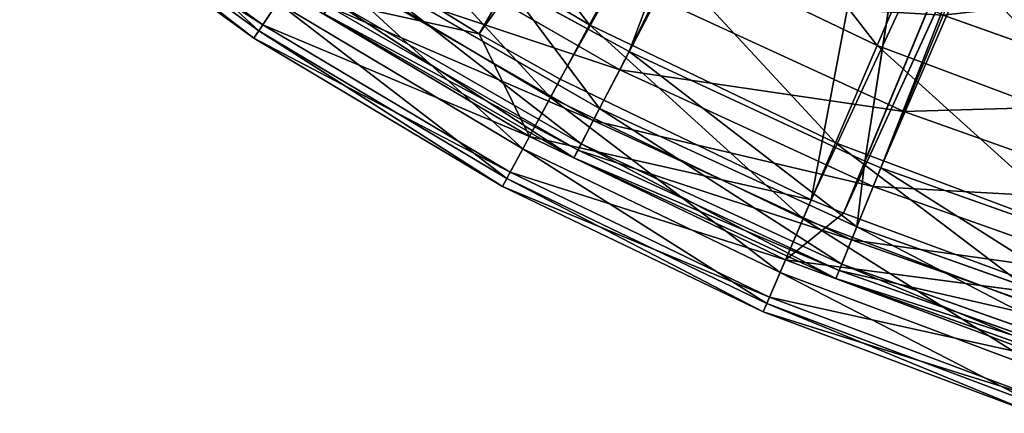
# Model space of a CAD drawing. Extents: x 1 to 221, y -110 to 110.
# Tile 2 of 256: x 43 to 76, y -105 to -91. Entities that reach past the tile are written whole.
import ezdxf

# ---------------------------------------------------------------- set-up
doc = ezdxf.new("R2010")
doc.units = 0
doc.header["$LTSCALE"] = 25.4
doc.layers.get('0').update_dxf_attribs({"color": 13, "linetype": 'CONTINUOUS'})

# ---------------------------------------------------------------- blocks, each defined once
blk = doc.blocks.new('PEAR-S-8673_STL')
at = {"color": 7}
for p, q in [((73.58, -64.989, 245.114), (63.298, -92.256, 143.296)), ((73.58, -64.989, 245.114), (63.298, -92.256, 143.296)), ((75.951, -66.302, 245.114), (63.298, -92.256, 143.296)), ((75.951, -66.302, 245.114), (63.298, -92.256, 143.296)), ((75.951, -66.302, 245.114), (71.338, -95.997, 143.296)), ((75.951, -66.302, 245.114), (71.338, -95.997, 143.296)), ((58.187, -91.652, 143.841), (72.618, -66.656, 245.66)), ((58.187, -91.652, 143.841), (72.618, -66.656, 245.66)), ((58.187, -91.652, 143.841), (75.049, -68.002, 245.66)), ((58.187, -91.652, 143.841), (75.049, -68.002, 245.66)), ((60.952, -93.193, 143.841), (75.049, -68.002, 245.66)), ((60.952, -93.193, 143.841), (75.049, -68.002, 245.66)), ((69.508, -97.314, 143.841), (75.049, -68.002, 245.66)), ((69.508, -97.314, 143.841), (75.049, -68.002, 245.66)), ((82.384, -69.331, 245.114), (71.338, -95.997, 143.296)), ((82.384, -69.331, 245.114), (71.338, -95.997, 143.296)), ((82.384, -69.331, 245.114), (71.885, -96.221, 143.296)), ((82.384, -69.331, 245.114), (71.885, -96.221, 143.296)), ((83.325, -69.713, 245.114), (71.885, -96.221, 143.296)), ((83.325, -69.713, 245.114), (71.885, -96.221, 143.296)), ((69.508, -97.314, 143.841), (81.647, -71.109, 245.66)), ((69.508, -97.314, 143.841), (81.647, -71.109, 245.66)), ((70.602, -97.774, 143.841), (81.647, -71.109, 245.66)), ((70.602, -97.774, 143.841), (81.647, -71.109, 245.66)), ((70.602, -97.774, 143.841), (82.613, -71.501, 245.66)), ((70.602, -97.774, 143.841), (82.613, -71.501, 245.66)), ((42.862, -85.569, 124.858), (50.808, -91.341, 124.858)), ((42.862, -85.569, 124.858), (50.808, -91.341, 124.858)), ((42.713, -85.756, 105.535), (50.676, -91.541, 105.535)), ((42.713, -85.756, 105.535), (50.676, -91.541, 105.535)), ((42.523, -85.995, 115.202), (50.508, -91.796, 115.202)), ((42.523, -85.995, 115.202), (50.508, -91.796, 115.202)), ((53.961, -86.565, 77.215), (61.95, -91.338, 77.215)), ((53.961, -86.565, 77.215), (61.95, -91.338, 77.215)), ((62.978, -92.875, 86.965), (54.731, -88.114, 86.965)), ((62.978, -92.875, 86.965), (54.731, -88.114, 86.965)), ((63.665, -88.152, 68.246), (61.95, -91.338, 77.215)), ((63.665, -88.152, 68.246), (61.95, -91.338, 77.215)), ((63.665, -88.152, 68.246), (71.758, -92.049, 68.246)), ((63.665, -88.152, 68.246), (71.758, -92.049, 68.246)), ((71.758, -92.049, 68.246), (73.484, -88.011, 59.629)), ((71.758, -92.049, 68.246), (73.484, -88.011, 59.629)), ((58.187, -91.652, 143.841), (52.8, -88.323, 143.841)), ((58.187, -91.652, 143.841), (52.8, -88.323, 143.841)), ((52.409, -88.915, 86.468), (60.616, -93.818, 86.468)), ((52.409, -88.915, 86.468), (60.616, -93.818, 86.468)), ((62.293, -94.197, 134.055), (53.929, -89.368, 134.055)), ((62.293, -94.197, 134.055), (53.929, -89.368, 134.055)), ((62.077, -94.612, 96.258), (53.677, -89.762, 96.258)), ((62.077, -94.612, 96.258), (53.677, -89.762, 96.258)), ((50.808, -91.341, 124.858), (51.574, -90.181, 134.429)), ((50.808, -91.341, 124.858), (51.574, -90.181, 134.429)), ((51.574, -90.181, 134.429), (58.187, -91.652, 143.841)), ((51.574, -90.181, 134.429), (58.187, -91.652, 143.841)), ((51.574, -90.181, 134.429), (59.897, -95.154, 134.429)), ((51.574, -90.181, 134.429), (59.897, -95.154, 134.429)), ((63.298, -92.256, 143.296), (59.149, -89.985, 143.296)), ((59.149, -89.985, 143.296), (62.293, -94.197, 134.055)), ((59.149, -89.985, 143.296), (62.293, -94.197, 134.055)), ((63.298, -92.256, 143.296), (59.149, -89.985, 143.296)), ((51.311, -90.578, 95.932), (50.676, -91.541, 105.535)), ((51.311, -90.578, 95.932), (50.676, -91.541, 105.535)), ((51.311, -90.578, 95.932), (59.671, -95.573, 95.932)), ((51.311, -90.578, 95.932), (59.671, -95.573, 95.932)), ((61.664, -95.409, 124.658), (53.193, -90.519, 124.658)), ((61.664, -95.409, 124.658), (53.193, -90.519, 124.658)), ((64.25, -90.42, 77.881), (62.978, -92.875, 86.965)), ((64.25, -90.42, 77.881), (62.978, -92.875, 86.965)), ((72.666, -94.306, 77.881), (64.25, -90.42, 77.881)), ((72.666, -94.306, 77.881), (64.25, -90.42, 77.881)), ((61.556, -95.618, 105.686), (53.067, -90.716, 105.686)), ((61.556, -95.618, 105.686), (53.067, -90.716, 105.686)), ((61.418, -95.884, 115.177), (52.905, -90.969, 115.177)), ((61.418, -95.884, 115.177), (52.905, -90.969, 115.177)), ((74.007, -91.016, 69.075), (72.666, -94.306, 77.881)), ((74.007, -91.016, 69.075), (72.666, -94.306, 77.881)), ((82.437, -94.012, 69.075), (74.007, -91.016, 69.075)), ((82.437, -94.012, 69.075), (74.007, -91.016, 69.075)), ((50.508, -91.796, 115.202), (50.808, -91.341, 124.858)), ((50.508, -91.796, 115.202), (50.808, -91.341, 124.858)), ((50.676, -91.541, 105.535), (50.508, -91.796, 115.202)), ((50.676, -91.541, 105.535), (50.508, -91.796, 115.202)), ((50.676, -91.541, 105.535), (59.125, -96.589, 105.535)), ((50.676, -91.541, 105.535), (59.125, -96.589, 105.535)), ((50.808, -91.341, 124.858), (59.238, -96.378, 124.858)), ((50.808, -91.341, 124.858), (59.238, -96.378, 124.858)), ((61.95, -91.338, 77.215), (60.616, -93.818, 86.468)), ((61.95, -91.338, 77.215), (60.616, -93.818, 86.468)), ((61.95, -91.338, 77.215), (70.336, -95.376, 77.215)), ((61.95, -91.338, 77.215), (70.336, -95.376, 77.215)), ((50.508, -91.796, 115.202), (58.98, -96.858, 115.202)), ((50.508, -91.796, 115.202), (58.98, -96.858, 115.202)), ((60.952, -93.193, 143.841), (58.187, -91.652, 143.841)), ((58.187, -91.652, 143.841), (59.897, -95.154, 134.429)), ((58.187, -91.652, 143.841), (59.897, -95.154, 134.429)), ((60.952, -93.193, 143.841), (58.187, -91.652, 143.841)), ((63.298, -92.256, 143.296), (62.293, -94.197, 134.055)), ((63.298, -92.256, 143.296), (62.293, -94.197, 134.055)), ((71.338, -95.997, 143.296), (63.298, -92.256, 143.296)), ((63.298, -92.256, 143.296), (71.061, -98.245, 134.055)), ((71.338, -95.997, 143.296), (63.298, -92.256, 143.296)), ((63.298, -92.256, 143.296), (71.061, -98.245, 134.055)), ((70.336, -95.376, 77.215), (71.758, -92.049, 68.246)), ((70.336, -95.376, 77.215), (71.758, -92.049, 68.246)), ((71.758, -92.049, 68.246), (80.167, -95.206, 68.246)), ((71.758, -92.049, 68.246), (80.167, -95.206, 68.246)), ((62.978, -92.875, 86.965), (62.077, -94.612, 96.258)), ((62.978, -92.875, 86.965), (62.077, -94.612, 96.258)), ((71.623, -96.866, 86.965), (62.978, -92.875, 86.965)), ((71.623, -96.866, 86.965), (62.978, -92.875, 86.965)), ((59.897, -95.154, 134.429), (60.952, -93.193, 143.841)), ((59.897, -95.154, 134.429), (60.952, -93.193, 143.841)), ((69.508, -97.314, 143.841), (60.952, -93.193, 143.841)), ((69.508, -97.314, 143.841), (60.952, -93.193, 143.841)), ((60.616, -93.818, 86.468), (59.671, -95.573, 95.932)), ((60.616, -93.818, 86.468), (59.671, -95.573, 95.932)), ((60.616, -93.818, 86.468), (69.229, -97.966, 86.468)), ((60.616, -93.818, 86.468), (69.229, -97.966, 86.468)), ((61.664, -95.409, 124.658), (62.293, -94.197, 134.055)), ((61.664, -95.409, 124.658), (62.293, -94.197, 134.055)), ((71.061, -98.245, 134.055), (62.293, -94.197, 134.055)), ((71.061, -98.245, 134.055), (62.293, -94.197, 134.055)), ((72.666, -94.306, 77.881), (71.623, -96.866, 86.965)), ((72.666, -94.306, 77.881), (71.623, -96.866, 86.965)), ((81.401, -97.41, 77.881), (72.666, -94.306, 77.881)), ((81.401, -97.41, 77.881), (72.666, -94.306, 77.881)), ((62.077, -94.612, 96.258), (61.556, -95.618, 105.686)), ((62.077, -94.612, 96.258), (61.556, -95.618, 105.686)), ((70.884, -98.678, 96.258), (62.077, -94.612, 96.258)), ((70.884, -98.678, 96.258), (62.077, -94.612, 96.258)), ((59.238, -96.378, 124.858), (59.897, -95.154, 134.429)), ((59.238, -96.378, 124.858), (59.897, -95.154, 134.429)), ((59.897, -95.154, 134.429), (68.633, -99.361, 134.429)), ((59.897, -95.154, 134.429), (68.633, -99.361, 134.429)), ((59.671, -95.573, 95.932), (59.125, -96.589, 105.535)), ((59.671, -95.573, 95.932), (59.125, -96.589, 105.535)), ((59.671, -95.573, 95.932), (68.446, -99.798, 95.932)), ((59.671, -95.573, 95.932), (68.446, -99.798, 95.932)), ((61.418, -95.884, 115.177), (61.664, -95.409, 124.658)), ((61.418, -95.884, 115.177), (61.664, -95.409, 124.658)), ((61.556, -95.618, 105.686), (61.418, -95.884, 115.177)), ((61.556, -95.618, 105.686), (61.418, -95.884, 115.177)), ((70.457, -99.727, 105.686), (61.556, -95.618, 105.686)), ((70.457, -99.727, 105.686), (61.556, -95.618, 105.686)), ((70.545, -99.51, 124.658), (61.664, -95.409, 124.658)), ((70.545, -99.51, 124.658), (61.664, -95.409, 124.658)), ((69.229, -97.966, 86.468), (70.336, -95.376, 77.215)), ((69.229, -97.966, 86.468), (70.336, -95.376, 77.215)), ((70.336, -95.376, 77.215), (79.049, -98.647, 77.215)), ((70.336, -95.376, 77.215), (79.049, -98.647, 77.215)), ((70.343, -100.005, 115.177), (61.418, -95.884, 115.177)), ((70.343, -100.005, 115.177), (61.418, -95.884, 115.177)), ((71.338, -95.997, 143.296), (71.061, -98.245, 134.055)), ((71.338, -95.997, 143.296), (71.061, -98.245, 134.055)), ((71.885, -96.221, 143.296), (71.338, -95.997, 143.296)), ((71.885, -96.221, 143.296), (71.338, -95.997, 143.296)), ((71.885, -96.221, 143.296), (71.061, -98.245, 134.055)), ((71.885, -96.221, 143.296), (71.061, -98.245, 134.055)), ((80.798, -99.389, 143.296), (71.885, -96.221, 143.296)), ((80.798, -99.389, 143.296), (71.885, -96.221, 143.296)), ((58.98, -96.858, 115.202), (59.238, -96.378, 124.858)), ((58.98, -96.858, 115.202), (59.238, -96.378, 124.858)), ((59.125, -96.589, 105.535), (58.98, -96.858, 115.202)), ((59.125, -96.589, 105.535), (58.98, -96.858, 115.202)), ((59.125, -96.589, 105.535), (67.992, -100.859, 105.535)), ((59.125, -96.589, 105.535), (67.992, -100.859, 105.535)), ((59.238, -96.378, 124.858), (68.086, -100.64, 124.858)), ((59.238, -96.378, 124.858), (68.086, -100.64, 124.858)), ((58.98, -96.858, 115.202), (67.872, -101.14, 115.202)), ((58.98, -96.858, 115.202), (67.872, -101.14, 115.202)), ((71.623, -96.866, 86.965), (70.884, -98.678, 96.258)), ((71.623, -96.866, 86.965), (70.884, -98.678, 96.258)), ((80.595, -100.055, 86.965), (71.623, -96.866, 86.965)), ((80.595, -100.055, 86.965), (71.623, -96.866, 86.965)), ((68.633, -99.361, 134.429), (69.508, -97.314, 143.841)), ((68.633, -99.361, 134.429), (69.508, -97.314, 143.841)), ((70.602, -97.774, 143.841), (69.508, -97.314, 143.841)), ((70.602, -97.774, 143.841), (69.508, -97.314, 143.841)), ((68.446, -99.798, 95.932), (69.229, -97.966, 86.468)), ((68.446, -99.798, 95.932), (69.229, -97.966, 86.468)), ((70.602, -97.774, 143.841), (68.633, -99.361, 134.429)), ((70.602, -97.774, 143.841), (68.633, -99.361, 134.429)), ((69.229, -97.966, 86.468), (78.179, -101.325, 86.468)), ((69.229, -97.966, 86.468), (78.179, -101.325, 86.468)), ((78.398, -100.65, 143.841), (70.602, -97.774, 143.841)), ((78.398, -100.65, 143.841), (70.602, -97.774, 143.841)), ((70.545, -99.51, 124.658), (71.061, -98.245, 134.055)), ((70.545, -99.51, 124.658), (71.061, -98.245, 134.055)), ((80.16, -101.479, 134.055), (71.061, -98.245, 134.055)), ((80.16, -101.479, 134.055), (71.061, -98.245, 134.055)), ((70.884, -98.678, 96.258), (70.457, -99.727, 105.686)), ((70.884, -98.678, 96.258), (70.457, -99.727, 105.686)), ((80.024, -101.926, 96.258), (70.884, -98.678, 96.258)), ((80.024, -101.926, 96.258), (70.884, -98.678, 96.258)), ((68.633, -99.361, 134.429), (68.086, -100.64, 124.858)), ((68.633, -99.361, 134.429), (68.086, -100.64, 124.858)), ((77.71, -102.768, 134.429), (68.633, -99.361, 134.429)), ((78.398, -100.65, 143.841), (68.633, -99.361, 134.429)), ((77.71, -102.768, 134.429), (68.633, -99.361, 134.429)), ((78.398, -100.65, 143.841), (68.633, -99.361, 134.429)), ((70.343, -100.005, 115.177), (70.545, -99.51, 124.658)), ((70.343, -100.005, 115.177), (70.545, -99.51, 124.658)), ((79.762, -102.785, 124.658), (70.545, -99.51, 124.658)), ((79.762, -102.785, 124.658), (70.545, -99.51, 124.658)), ((67.992, -100.859, 105.535), (68.446, -99.798, 95.932)), ((67.992, -100.859, 105.535), (68.446, -99.798, 95.932)), ((68.446, -99.798, 95.932), (77.563, -103.22, 95.932)), ((68.446, -99.798, 95.932), (77.563, -103.22, 95.932)), ((70.457, -99.727, 105.686), (70.343, -100.005, 115.177)), ((70.457, -99.727, 105.686), (70.343, -100.005, 115.177)), ((79.606, -103.297, 115.177), (70.343, -100.005, 115.177)), ((79.606, -103.297, 115.177), (70.343, -100.005, 115.177)), ((79.694, -103.01, 105.686), (70.457, -99.727, 105.686)), ((79.694, -103.01, 105.686), (70.457, -99.727, 105.686)), ((68.086, -100.64, 124.858), (67.872, -101.14, 115.202)), ((68.086, -100.64, 124.858), (67.872, -101.14, 115.202)), ((68.086, -100.64, 124.858), (77.281, -104.09, 124.858)), ((68.086, -100.64, 124.858), (77.281, -104.09, 124.858)), ((67.872, -101.14, 115.202), (67.992, -100.859, 105.535)), ((67.872, -101.14, 115.202), (67.992, -100.859, 105.535)), ((67.992, -100.859, 105.535), (77.207, -104.318, 105.535)), ((67.992, -100.859, 105.535), (77.207, -104.318, 105.535)), ((67.872, -101.14, 115.202), (77.112, -104.608, 115.202)), ((67.872, -101.14, 115.202), (77.112, -104.608, 115.202))]:
    blk.add_line(p, q, dxfattribs=at)
mesh = blk.add_polyface(dxfattribs=at)
corners = [(73.58, -64.989, 245.114), (63.298, -92.256, 143.296), (59.149, -89.985, 143.296)]
mesh.append_faces([[corners[k] for k in face] for face in [(0, 1, 2)]], dxfattribs={"color": 7})
mesh = blk.add_polyface(dxfattribs=at)
corners = [(75.951, -66.302, 245.114), (63.298, -92.256, 143.296), (73.58, -64.989, 245.114)]
mesh.append_faces([[corners[k] for k in face] for face in [(0, 1, 2)]], dxfattribs={"color": 7})
mesh = blk.add_polyface(dxfattribs=at)
corners = [(75.951, -66.302, 245.114), (71.338, -95.997, 143.296), (63.298, -92.256, 143.296)]
mesh.append_faces([[corners[k] for k in face] for face in [(0, 1, 2)]], dxfattribs={"color": 7})
mesh = blk.add_polyface(dxfattribs=at)
corners = [(82.384, -69.331, 245.114), (71.338, -95.997, 143.296), (75.951, -66.302, 245.114)]
mesh.append_faces([[corners[k] for k in face] for face in [(0, 1, 2)]], dxfattribs={"color": 7})
mesh = blk.add_polyface(dxfattribs=at)
corners = [(72.618, -66.656, 245.66), (52.8, -88.323, 143.841), (58.187, -91.652, 143.841)]
mesh.append_faces([[corners[k] for k in face] for face in [(0, 1, 2)]], dxfattribs={"color": 7})
mesh = blk.add_polyface(dxfattribs=at)
corners = [(72.618, -66.656, 245.66), (58.187, -91.652, 143.841), (75.049, -68.002, 245.66)]
mesh.append_faces([[corners[k] for k in face] for face in [(0, 1, 2)]], dxfattribs={"color": 7})
mesh = blk.add_polyface(dxfattribs=at)
corners = [(75.049, -68.002, 245.66), (58.187, -91.652, 143.841), (60.952, -93.193, 143.841)]
mesh.append_faces([[corners[k] for k in face] for face in [(0, 1, 2)]], dxfattribs={"color": 7})
mesh = blk.add_polyface(dxfattribs=at)
corners = [(75.049, -68.002, 245.66), (60.952, -93.193, 143.841), (69.508, -97.314, 143.841)]
mesh.append_faces([[corners[k] for k in face] for face in [(0, 1, 2)]], dxfattribs={"color": 7})
mesh = blk.add_polyface(dxfattribs=at)
corners = [(75.049, -68.002, 245.66), (69.508, -97.314, 143.841), (81.647, -71.109, 245.66)]
mesh.append_faces([[corners[k] for k in face] for face in [(0, 1, 2)]], dxfattribs={"color": 7})
mesh = blk.add_polyface(dxfattribs=at)
corners = [(82.384, -69.331, 245.114), (71.885, -96.221, 143.296), (71.338, -95.997, 143.296)]
mesh.append_faces([[corners[k] for k in face] for face in [(0, 1, 2)]], dxfattribs={"color": 7})
mesh = blk.add_polyface(dxfattribs=at)
corners = [(83.325, -69.713, 245.114), (71.885, -96.221, 143.296), (82.384, -69.331, 245.114)]
mesh.append_faces([[corners[k] for k in face] for face in [(0, 1, 2)]], dxfattribs={"color": 7})
mesh = blk.add_polyface(dxfattribs=at)
corners = [(83.325, -69.713, 245.114), (80.798, -99.389, 143.296), (71.885, -96.221, 143.296)]
mesh.append_faces([[corners[k] for k in face] for face in [(0, 1, 2)]], dxfattribs={"color": 7})
mesh = blk.add_polyface(dxfattribs=at)
corners = [(81.647, -71.109, 245.66), (69.508, -97.314, 143.841), (70.602, -97.774, 143.841)]
mesh.append_faces([[corners[k] for k in face] for face in [(0, 1, 2)]], dxfattribs={"color": 7})
mesh = blk.add_polyface(dxfattribs=at)
corners = [(81.647, -71.109, 245.66), (70.602, -97.774, 143.841), (82.613, -71.501, 245.66)]
mesh.append_faces([[corners[k] for k in face] for face in [(0, 1, 2)]], dxfattribs={"color": 7})
mesh = blk.add_polyface(dxfattribs=at)
corners = [(82.613, -71.501, 245.66), (70.602, -97.774, 143.841), (78.398, -100.65, 143.841)]
mesh.append_faces([[corners[k] for k in face] for face in [(0, 1, 2)]], dxfattribs={"color": 7})
mesh = blk.add_polyface(dxfattribs=at)
corners = [(61.95, -91.338, 77.215), (55.954, -83.545, 68.246), (63.665, -88.152, 68.246), (53.961, -86.565, 77.215)]
mesh.append_faces([[corners[k] for k in face] for face in [(0, 1, 2), (1, 0, 3)]], dxfattribs={"vtx0": -1, "color": 7})
mesh = blk.add_polyface(dxfattribs=at)
corners = [(51.574, -90.181, 134.429), (42.862, -85.569, 124.858), (50.808, -91.341, 124.858), (43.73, -84.482, 134.429)]
mesh.append_faces([[corners[k] for k in face] for face in [(0, 1, 2), (1, 0, 3)]], dxfattribs={"vtx0": -1, "color": 7})
mesh = blk.add_polyface(dxfattribs=at)
corners = [(71.758, -92.049, 68.246), (65.746, -84.284, 59.629), (73.484, -88.011, 59.629), (63.665, -88.152, 68.246)]
mesh.append_faces([[corners[k] for k in face] for face in [(0, 1, 2), (1, 0, 3)]], dxfattribs={"vtx0": -1, "color": 7})
mesh = blk.add_polyface(dxfattribs=at)
corners = [(50.676, -91.541, 105.535), (43.433, -84.854, 95.932), (51.311, -90.578, 95.932), (42.713, -85.756, 105.535)]
mesh.append_faces([[corners[k] for k in face] for face in [(0, 1, 2), (1, 0, 3)]], dxfattribs={"vtx0": -1, "color": 7})
mesh = blk.add_polyface(dxfattribs=at)
corners = [(50.808, -91.341, 124.858), (42.523, -85.995, 115.202), (50.508, -91.796, 115.202), (42.862, -85.569, 124.858)]
mesh.append_faces([[corners[k] for k in face] for face in [(0, 1, 2), (1, 0, 3)]], dxfattribs={"vtx0": -1, "color": 7})
mesh = blk.add_polyface(dxfattribs=at)
corners = [(50.508, -91.796, 115.202), (42.713, -85.756, 105.535), (50.676, -91.541, 105.535), (42.523, -85.995, 115.202)]
mesh.append_faces([[corners[k] for k in face] for face in [(0, 1, 2), (1, 0, 3)]], dxfattribs={"vtx0": -1, "color": 7})
mesh = blk.add_polyface(dxfattribs=at)
corners = [(54.731, -88.114, 86.965), (64.25, -90.42, 77.881), (56.222, -85.785, 77.881), (62.978, -92.875, 86.965)]
mesh.append_faces([[corners[k] for k in face] for face in [(0, 1, 2), (1, 0, 3)]], dxfattribs={"vtx0": -1, "color": 7})
mesh = blk.add_polyface(dxfattribs=at)
corners = [(60.616, -93.818, 86.468), (53.961, -86.565, 77.215), (61.95, -91.338, 77.215), (52.409, -88.915, 86.468)]
mesh.append_faces([[corners[k] for k in face] for face in [(0, 1, 2), (1, 0, 3)]], dxfattribs={"vtx0": -1, "color": 7})
mesh = blk.add_polyface(dxfattribs=at)
corners = [(64.25, -90.42, 77.881), (74.007, -91.016, 69.075), (65.884, -87.266, 69.075), (72.666, -94.306, 77.881)]
mesh.append_faces([[corners[k] for k in face] for face in [(0, 1, 2), (1, 0, 3)]], dxfattribs={"vtx0": -1, "color": 7})
mesh = blk.add_polyface(dxfattribs=at)
corners = [(74.007, -91.016, 69.075), (83.695, -89.887, 60.614), (75.634, -87.023, 60.614), (82.437, -94.012, 69.075)]
mesh.append_faces([[corners[k] for k in face] for face in [(0, 1, 2), (1, 0, 3)]], dxfattribs={"vtx0": -1, "color": 7})
mesh = blk.add_polyface(dxfattribs=at)
corners = [(53.677, -89.762, 96.258), (62.978, -92.875, 86.965), (54.731, -88.114, 86.965), (62.077, -94.612, 96.258)]
mesh.append_faces([[corners[k] for k in face] for face in [(0, 1, 2), (1, 0, 3)]], dxfattribs={"vtx0": -1, "color": 7})
mesh = blk.add_polyface(dxfattribs=at)
corners = [(70.336, -95.376, 77.215), (63.665, -88.152, 68.246), (71.758, -92.049, 68.246), (61.95, -91.338, 77.215)]
mesh.append_faces([[corners[k] for k in face] for face in [(0, 1, 2), (1, 0, 3)]], dxfattribs={"vtx0": -1, "color": 7})
mesh = blk.add_polyface(dxfattribs=at)
corners = [(80.167, -95.206, 68.246), (73.484, -88.011, 59.629), (81.525, -91.028, 59.629), (71.758, -92.049, 68.246)]
mesh.append_faces([[corners[k] for k in face] for face in [(0, 1, 2), (1, 0, 3)]], dxfattribs={"vtx0": -1, "color": 7})
mesh = blk.add_polyface(dxfattribs=at)
corners = [(52.8, -88.323, 143.841), (51.574, -90.181, 134.429), (58.187, -91.652, 143.841)]
mesh.append_faces([[corners[k] for k in face] for face in [(0, 1, 2)]], dxfattribs={"color": 7})
mesh = blk.add_polyface(dxfattribs=at)
corners = [(59.671, -95.573, 95.932), (52.409, -88.915, 86.468), (60.616, -93.818, 86.468), (51.311, -90.578, 95.932)]
mesh.append_faces([[corners[k] for k in face] for face in [(0, 1, 2), (1, 0, 3)]], dxfattribs={"vtx0": -1, "color": 7})
mesh = blk.add_polyface(dxfattribs=at)
corners = [(53.929, -89.368, 134.055), (61.664, -95.409, 124.658), (53.193, -90.519, 124.658), (62.293, -94.197, 134.055)]
mesh.append_faces([[corners[k] for k in face] for face in [(0, 1, 2), (1, 0, 3)]], dxfattribs={"vtx0": -1, "color": 7})
mesh = blk.add_polyface(dxfattribs=at)
corners = [(59.149, -89.985, 143.296), (62.293, -94.197, 134.055), (53.929, -89.368, 134.055)]
mesh.append_faces([[corners[k] for k in face] for face in [(0, 1, 2)]], dxfattribs={"color": 7})
mesh = blk.add_polyface(dxfattribs=at)
corners = [(53.067, -90.716, 105.686), (62.077, -94.612, 96.258), (53.677, -89.762, 96.258), (61.556, -95.618, 105.686)]
mesh.append_faces([[corners[k] for k in face] for face in [(0, 1, 2), (1, 0, 3)]], dxfattribs={"vtx0": -1, "color": 7})
mesh = blk.add_polyface(dxfattribs=at)
corners = [(59.897, -95.154, 134.429), (50.808, -91.341, 124.858), (59.238, -96.378, 124.858), (51.574, -90.181, 134.429)]
mesh.append_faces([[corners[k] for k in face] for face in [(0, 1, 2), (1, 0, 3)]], dxfattribs={"vtx0": -1, "color": 7})
mesh = blk.add_polyface(dxfattribs=at)
corners = [(58.187, -91.652, 143.841), (51.574, -90.181, 134.429), (59.897, -95.154, 134.429)]
mesh.append_faces([[corners[k] for k in face] for face in [(0, 1, 2)]], dxfattribs={"color": 7})
mesh = blk.add_polyface(dxfattribs=at)
corners = [(63.298, -92.256, 143.296), (62.293, -94.197, 134.055), (59.149, -89.985, 143.296)]
mesh.append_faces([[corners[k] for k in face] for face in [(0, 1, 2)]], dxfattribs={"color": 7})
mesh = blk.add_polyface(dxfattribs=at)
corners = [(59.125, -96.589, 105.535), (51.311, -90.578, 95.932), (59.671, -95.573, 95.932), (50.676, -91.541, 105.535)]
mesh.append_faces([[corners[k] for k in face] for face in [(0, 1, 2), (1, 0, 3)]], dxfattribs={"vtx0": -1, "color": 7})
mesh = blk.add_polyface(dxfattribs=at)
corners = [(53.193, -90.519, 124.658), (61.418, -95.884, 115.177), (52.905, -90.969, 115.177), (61.664, -95.409, 124.658)]
mesh.append_faces([[corners[k] for k in face] for face in [(0, 1, 2), (1, 0, 3)]], dxfattribs={"vtx0": -1, "color": 7})
mesh = blk.add_polyface(dxfattribs=at)
corners = [(62.978, -92.875, 86.965), (72.666, -94.306, 77.881), (64.25, -90.42, 77.881), (71.623, -96.866, 86.965)]
mesh.append_faces([[corners[k] for k in face] for face in [(0, 1, 2), (1, 0, 3)]], dxfattribs={"vtx0": -1, "color": 7})
mesh = blk.add_polyface(dxfattribs=at)
corners = [(52.905, -90.969, 115.177), (61.556, -95.618, 105.686), (53.067, -90.716, 105.686), (61.418, -95.884, 115.177)]
mesh.append_faces([[corners[k] for k in face] for face in [(0, 1, 2), (1, 0, 3)]], dxfattribs={"vtx0": -1, "color": 7})
mesh = blk.add_polyface(dxfattribs=at)
corners = [(72.666, -94.306, 77.881), (82.437, -94.012, 69.075), (74.007, -91.016, 69.075), (81.401, -97.41, 77.881)]
mesh.append_faces([[corners[k] for k in face] for face in [(0, 1, 2), (1, 0, 3)]], dxfattribs={"vtx0": -1, "color": 7})
mesh = blk.add_polyface(dxfattribs=at)
corners = [(59.238, -96.378, 124.858), (50.508, -91.796, 115.202), (58.98, -96.858, 115.202), (50.808, -91.341, 124.858)]
mesh.append_faces([[corners[k] for k in face] for face in [(0, 1, 2), (1, 0, 3)]], dxfattribs={"vtx0": -1, "color": 7})
mesh = blk.add_polyface(dxfattribs=at)
corners = [(58.98, -96.858, 115.202), (50.676, -91.541, 105.535), (59.125, -96.589, 105.535), (50.508, -91.796, 115.202)]
mesh.append_faces([[corners[k] for k in face] for face in [(0, 1, 2), (1, 0, 3)]], dxfattribs={"vtx0": -1, "color": 7})
mesh = blk.add_polyface(dxfattribs=at)
corners = [(69.229, -97.966, 86.468), (61.95, -91.338, 77.215), (70.336, -95.376, 77.215), (60.616, -93.818, 86.468)]
mesh.append_faces([[corners[k] for k in face] for face in [(0, 1, 2), (1, 0, 3)]], dxfattribs={"vtx0": -1, "color": 7})
mesh = blk.add_polyface(dxfattribs=at)
corners = [(58.187, -91.652, 143.841), (59.897, -95.154, 134.429), (60.952, -93.193, 143.841)]
mesh.append_faces([[corners[k] for k in face] for face in [(0, 1, 2)]], dxfattribs={"color": 7})
mesh = blk.add_polyface(dxfattribs=at)
corners = [(63.298, -92.256, 143.296), (71.061, -98.245, 134.055), (62.293, -94.197, 134.055)]
mesh.append_faces([[corners[k] for k in face] for face in [(0, 1, 2)]], dxfattribs={"color": 7})
mesh = blk.add_polyface(dxfattribs=at)
corners = [(71.338, -95.997, 143.296), (71.061, -98.245, 134.055), (63.298, -92.256, 143.296)]
mesh.append_faces([[corners[k] for k in face] for face in [(0, 1, 2)]], dxfattribs={"color": 7})
mesh = blk.add_polyface(dxfattribs=at)
corners = [(79.049, -98.647, 77.215), (71.758, -92.049, 68.246), (80.167, -95.206, 68.246), (70.336, -95.376, 77.215)]
mesh.append_faces([[corners[k] for k in face] for face in [(0, 1, 2), (1, 0, 3)]], dxfattribs={"vtx0": -1, "color": 7})
mesh = blk.add_polyface(dxfattribs=at)
corners = [(62.077, -94.612, 96.258), (71.623, -96.866, 86.965), (62.978, -92.875, 86.965), (70.884, -98.678, 96.258)]
mesh.append_faces([[corners[k] for k in face] for face in [(0, 1, 2), (1, 0, 3)]], dxfattribs={"vtx0": -1, "color": 7})
mesh = blk.add_polyface(dxfattribs=at)
corners = [(69.508, -97.314, 143.841), (59.897, -95.154, 134.429), (68.633, -99.361, 134.429), (60.952, -93.193, 143.841)]
mesh.append_faces([[corners[k] for k in face] for face in [(0, 1, 2), (1, 0, 3)]], dxfattribs={"vtx0": -1, "color": 7})
mesh = blk.add_polyface(dxfattribs=at)
corners = [(68.446, -99.798, 95.932), (60.616, -93.818, 86.468), (69.229, -97.966, 86.468), (59.671, -95.573, 95.932)]
mesh.append_faces([[corners[k] for k in face] for face in [(0, 1, 2), (1, 0, 3)]], dxfattribs={"vtx0": -1, "color": 7})
mesh = blk.add_polyface(dxfattribs=at)
corners = [(62.293, -94.197, 134.055), (70.545, -99.51, 124.658), (61.664, -95.409, 124.658), (71.061, -98.245, 134.055)]
mesh.append_faces([[corners[k] for k in face] for face in [(0, 1, 2), (1, 0, 3)]], dxfattribs={"vtx0": -1, "color": 7})
mesh = blk.add_polyface(dxfattribs=at)
corners = [(71.623, -96.866, 86.965), (81.401, -97.41, 77.881), (72.666, -94.306, 77.881), (80.595, -100.055, 86.965)]
mesh.append_faces([[corners[k] for k in face] for face in [(0, 1, 2), (1, 0, 3)]], dxfattribs={"vtx0": -1, "color": 7})
mesh = blk.add_polyface(dxfattribs=at)
corners = [(61.556, -95.618, 105.686), (70.884, -98.678, 96.258), (62.077, -94.612, 96.258), (70.457, -99.727, 105.686)]
mesh.append_faces([[corners[k] for k in face] for face in [(0, 1, 2), (1, 0, 3)]], dxfattribs={"vtx0": -1, "color": 7})
mesh = blk.add_polyface(dxfattribs=at)
corners = [(68.633, -99.361, 134.429), (59.238, -96.378, 124.858), (68.086, -100.64, 124.858), (59.897, -95.154, 134.429)]
mesh.append_faces([[corners[k] for k in face] for face in [(0, 1, 2), (1, 0, 3)]], dxfattribs={"vtx0": -1, "color": 7})
mesh = blk.add_polyface(dxfattribs=at)
corners = [(67.992, -100.859, 105.535), (59.671, -95.573, 95.932), (68.446, -99.798, 95.932), (59.125, -96.589, 105.535)]
mesh.append_faces([[corners[k] for k in face] for face in [(0, 1, 2), (1, 0, 3)]], dxfattribs={"vtx0": -1, "color": 7})
mesh = blk.add_polyface(dxfattribs=at)
corners = [(61.664, -95.409, 124.658), (70.343, -100.005, 115.177), (61.418, -95.884, 115.177), (70.545, -99.51, 124.658)]
mesh.append_faces([[corners[k] for k in face] for face in [(0, 1, 2), (1, 0, 3)]], dxfattribs={"vtx0": -1, "color": 7})
mesh = blk.add_polyface(dxfattribs=at)
corners = [(61.418, -95.884, 115.177), (70.457, -99.727, 105.686), (61.556, -95.618, 105.686), (70.343, -100.005, 115.177)]
mesh.append_faces([[corners[k] for k in face] for face in [(0, 1, 2), (1, 0, 3)]], dxfattribs={"vtx0": -1, "color": 7})
mesh = blk.add_polyface(dxfattribs=at)
corners = [(78.179, -101.325, 86.468), (70.336, -95.376, 77.215), (79.049, -98.647, 77.215), (69.229, -97.966, 86.468)]
mesh.append_faces([[corners[k] for k in face] for face in [(0, 1, 2), (1, 0, 3)]], dxfattribs={"vtx0": -1, "color": 7})
mesh = blk.add_polyface(dxfattribs=at)
corners = [(71.885, -96.221, 143.296), (71.061, -98.245, 134.055), (71.338, -95.997, 143.296)]
mesh.append_faces([[corners[k] for k in face] for face in [(0, 1, 2)]], dxfattribs={"color": 7})
mesh = blk.add_polyface(dxfattribs=at)
corners = [(71.885, -96.221, 143.296), (80.16, -101.479, 134.055), (71.061, -98.245, 134.055), (80.798, -99.389, 143.296)]
mesh.append_faces([[corners[k] for k in face] for face in [(0, 1, 2), (1, 0, 3)]], dxfattribs={"vtx0": -1, "color": 7})
mesh = blk.add_polyface(dxfattribs=at)
corners = [(68.086, -100.64, 124.858), (58.98, -96.858, 115.202), (67.872, -101.14, 115.202), (59.238, -96.378, 124.858)]
mesh.append_faces([[corners[k] for k in face] for face in [(0, 1, 2), (1, 0, 3)]], dxfattribs={"vtx0": -1, "color": 7})
mesh = blk.add_polyface(dxfattribs=at)
corners = [(67.872, -101.14, 115.202), (59.125, -96.589, 105.535), (67.992, -100.859, 105.535), (58.98, -96.858, 115.202)]
mesh.append_faces([[corners[k] for k in face] for face in [(0, 1, 2), (1, 0, 3)]], dxfattribs={"vtx0": -1, "color": 7})
mesh = blk.add_polyface(dxfattribs=at)
corners = [(70.884, -98.678, 96.258), (80.595, -100.055, 86.965), (71.623, -96.866, 86.965), (80.024, -101.926, 96.258)]
mesh.append_faces([[corners[k] for k in face] for face in [(0, 1, 2), (1, 0, 3)]], dxfattribs={"vtx0": -1, "color": 7})
mesh = blk.add_polyface(dxfattribs=at)
corners = [(69.508, -97.314, 143.841), (68.633, -99.361, 134.429), (70.602, -97.774, 143.841)]
mesh.append_faces([[corners[k] for k in face] for face in [(0, 1, 2)]], dxfattribs={"color": 7})
mesh = blk.add_polyface(dxfattribs=at)
corners = [(77.563, -103.22, 95.932), (69.229, -97.966, 86.468), (78.179, -101.325, 86.468), (68.446, -99.798, 95.932)]
mesh.append_faces([[corners[k] for k in face] for face in [(0, 1, 2), (1, 0, 3)]], dxfattribs={"vtx0": -1, "color": 7})
mesh = blk.add_polyface(dxfattribs=at)
corners = [(70.602, -97.774, 143.841), (68.633, -99.361, 134.429), (78.398, -100.65, 143.841)]
mesh.append_faces([[corners[k] for k in face] for face in [(0, 1, 2)]], dxfattribs={"color": 7})
mesh = blk.add_polyface(dxfattribs=at)
corners = [(71.061, -98.245, 134.055), (79.762, -102.785, 124.658), (70.545, -99.51, 124.658), (80.16, -101.479, 134.055)]
mesh.append_faces([[corners[k] for k in face] for face in [(0, 1, 2), (1, 0, 3)]], dxfattribs={"vtx0": -1, "color": 7})
mesh = blk.add_polyface(dxfattribs=at)
corners = [(70.457, -99.727, 105.686), (80.024, -101.926, 96.258), (70.884, -98.678, 96.258), (79.694, -103.01, 105.686)]
mesh.append_faces([[corners[k] for k in face] for face in [(0, 1, 2), (1, 0, 3)]], dxfattribs={"vtx0": -1, "color": 7})
mesh = blk.add_polyface(dxfattribs=at)
corners = [(77.71, -102.768, 134.429), (68.086, -100.64, 124.858), (77.281, -104.09, 124.858), (68.633, -99.361, 134.429)]
mesh.append_faces([[corners[k] for k in face] for face in [(0, 1, 2), (1, 0, 3)]], dxfattribs={"vtx0": -1, "color": 7})
mesh = blk.add_polyface(dxfattribs=at)
corners = [(78.398, -100.65, 143.841), (68.633, -99.361, 134.429), (77.71, -102.768, 134.429)]
mesh.append_faces([[corners[k] for k in face] for face in [(0, 1, 2)]], dxfattribs={"color": 7})
mesh = blk.add_polyface(dxfattribs=at)
corners = [(70.545, -99.51, 124.658), (79.606, -103.297, 115.177), (70.343, -100.005, 115.177), (79.762, -102.785, 124.658)]
mesh.append_faces([[corners[k] for k in face] for face in [(0, 1, 2), (1, 0, 3)]], dxfattribs={"vtx0": -1, "color": 7})
mesh = blk.add_polyface(dxfattribs=at)
corners = [(77.207, -104.318, 105.535), (68.446, -99.798, 95.932), (77.563, -103.22, 95.932), (67.992, -100.859, 105.535)]
mesh.append_faces([[corners[k] for k in face] for face in [(0, 1, 2), (1, 0, 3)]], dxfattribs={"vtx0": -1, "color": 7})
mesh = blk.add_polyface(dxfattribs=at)
corners = [(70.343, -100.005, 115.177), (79.694, -103.01, 105.686), (70.457, -99.727, 105.686), (79.606, -103.297, 115.177)]
mesh.append_faces([[corners[k] for k in face] for face in [(0, 1, 2), (1, 0, 3)]], dxfattribs={"vtx0": -1, "color": 7})
mesh = blk.add_polyface(dxfattribs=at)
corners = [(77.281, -104.09, 124.858), (67.872, -101.14, 115.202), (77.112, -104.608, 115.202), (68.086, -100.64, 124.858)]
mesh.append_faces([[corners[k] for k in face] for face in [(0, 1, 2), (1, 0, 3)]], dxfattribs={"vtx0": -1, "color": 7})
mesh = blk.add_polyface(dxfattribs=at)
corners = [(77.112, -104.608, 115.202), (67.992, -100.859, 105.535), (77.207, -104.318, 105.535), (67.872, -101.14, 115.202)]
mesh.append_faces([[corners[k] for k in face] for face in [(0, 1, 2), (1, 0, 3)]], dxfattribs={"vtx0": -1, "color": 7})
blk = doc.blocks.new('GRUPUJ_2')
at = {"color": 0}
blk.add_blockref('PEAR-S-8673_STL', (-1.11, 109.881, -3.841), dxfattribs=at)

msp = doc.modelspace()

# ---------------------------------------------------------------- block references
at = {"color": 0}
msp.add_blockref('GRUPUJ_2', (1.11, -109.881, 3.841), dxfattribs=at)

doc.saveas('drawing.dxf')
